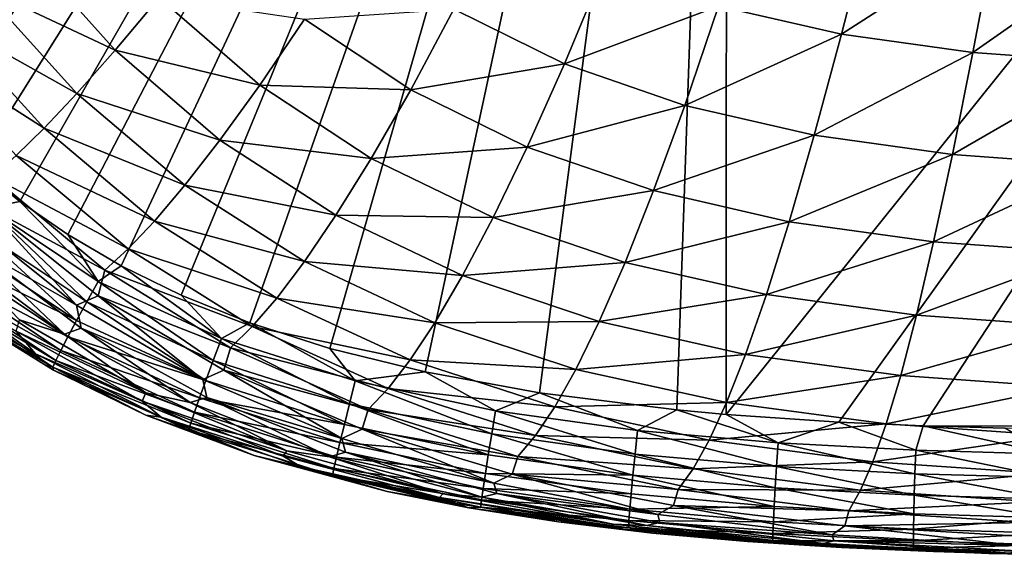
# Model space of a CAD drawing. Header units: metres. Extents: x -82 to 113, y -109 to 109.
# Tile 33 of 256: x -19.3 to -11.35, y -104.44 to -100.1. Entities that reach past the tile are written whole.
import ezdxf

# ---------------------------------------------------------------- set-up
doc = ezdxf.new("R2010")
doc.units = ezdxf.units.M
doc.layers.add('solid_20_382_013_XXX', color=7, linetype='CONTINUOUS')

msp = doc.modelspace()

# ---------------------------------------------------------------- linework, layer by layer
at = {"layer": 'solid_20_382_013_XXX'}
for points in [[(-20.885342, -99.781487, -22.805822), (-20.60183, -100.216522, -22.797157), (-13.589728, -91.606667, -22.789688)], [(-20.60183, -100.216522, -22.797157), (-20.302855, -100.607101, -22.788561), (-13.589728, -91.606667, -22.789688)], [(-20.302855, -100.607101, -22.788561), (-19.98749, -100.959541, -22.77998), (-13.589728, -91.606667, -22.789688)], [(-19.98749, -100.959541, -22.77998), (-19.654539, -101.277946, -22.771368), (-13.589728, -91.606667, -22.789688)], [(-19.654539, -101.277946, -22.771368), (-19.299555, -101.567734, -22.762613), (-13.589728, -91.606667, -22.789688)], [(-19.299555, -101.567734, -22.762613), (-18.912611, -101.836212, -22.753494), (-13.589728, -91.606667, -22.789688)], [(-18.912611, -101.836212, -22.753494), (-18.48201, -102.088188, -22.743786), (-13.589728, -91.606667, -22.789688)], [(-18.48201, -102.088188, -22.743786), (-17.996367, -102.325401, -22.733299), (-13.589728, -91.606667, -22.789688)], [(-17.996367, -102.325401, -22.733299), (-17.440886, -102.548164, -22.721809), (-13.589728, -91.606667, -22.789688)], [(-17.440886, -102.548164, -22.721809), (-16.795193, -102.755341, -22.709036), (-13.589728, -91.606667, -22.789688)], [(-16.795193, -102.755341, -22.709036), (-16.026993, -102.945633, -22.694534), (-13.589728, -91.606667, -22.789688)], [(-16.026993, -102.945633, -22.694534), (-15.10264, -103.11396, -22.677938), (-13.589728, -91.606667, -22.789688)], [(-15.10264, -103.11396, -22.677938), (-13.99379, -103.252106, -22.659105), (-13.589728, -91.606667, -22.789688)], [(-13.99379, -103.252106, -22.659105), (-13.595636, -103.28833, -22.652605), (-13.589728, -91.606667, -22.789688)], [(-13.589728, -91.606667, -22.789688), (-13.595636, -103.28833, -22.652605), (-4.686957, -92.19162, -22.700603)], [(-13.595636, -103.28833, -22.652605), (-12.684458, -103.350037, -22.638199), (-4.686957, -92.19162, -22.700603)], [(-12.684458, -103.350037, -22.638199), (-12.003531, -103.380669, -22.627836), (-4.686957, -92.19162, -22.700603)], [(-12.003531, -103.380669, -22.627836), (-4.714037, -103.392113, -22.535809), (-4.686957, -92.19162, -22.700603)], [(-12.424252, -99.282272, -57.532459), (-12.662992, -100.218567, -56.998489), (-13.656352, -99.991608, -57.025497)], [(-12.424252, -99.282272, -57.532459), (-11.421221, -99.419029, -57.51545), (-12.662992, -100.218567, -56.998489)], [(-11.421221, -99.419029, -57.51545), (-11.602036, -100.366287, -56.978939), (-12.662992, -100.218567, -56.998489)], [(-11.421221, -99.419029, -57.51545), (-10.35915, -99.494072, -57.505028), (-11.602036, -100.366287, -56.978939)], [(-19.285875, -99.501747, -53.789082), (-18.529358, -100.347046, -53.738667), (-19.617027, -99.835442, -52.492405)], [(-18.174435, -99.92041, -54.846432), (-18.529358, -100.347046, -53.738667), (-19.285875, -99.501747, -53.789082)], [(-10.35915, -99.494072, -57.505028), (-10.480798, -100.447189, -56.966934), (-11.602036, -100.366287, -56.978939)], [(-14.575449, -99.673889, -57.0597), (-14.901333, -100.456268, -56.413574), (-15.793552, -100.015678, -56.457615)], [(-14.575449, -99.673889, -57.0597), (-13.656352, -99.991608, -57.025497), (-14.901333, -100.456268, -56.413574)], [(-19.617027, -99.835442, -52.492405), (-18.838186, -100.696838, -52.44788), (-19.89699, -100.10508, -51.001431)], [(-18.529358, -100.347046, -53.738667), (-18.838186, -100.696838, -52.44788), (-19.617027, -99.835442, -52.492405)], [(-18.174435, -99.92041, -54.846432), (-17.361061, -100.629707, -54.793297), (-18.529358, -100.347046, -53.738667)], [(-17.000757, -100.096298, -55.727947), (-17.361061, -100.629707, -54.793297), (-18.174435, -99.92041, -54.846432)], [(-15.793552, -100.015678, -56.457615), (-16.142721, -100.668312, -55.677132), (-17.000757, -100.096298, -55.727947)], [(-15.793552, -100.015678, -56.457615), (-14.901333, -100.456268, -56.413574), (-16.142721, -100.668312, -55.677132)], [(-13.656352, -99.991608, -57.025497), (-13.929756, -100.793106, -56.376495), (-14.901333, -100.456268, -56.413574)], [(-13.656352, -99.991608, -57.025497), (-12.662992, -100.218567, -56.998489), (-13.929756, -100.793106, -56.376495)], [(-19.89699, -100.10508, -51.001431), (-19.102816, -100.977463, -50.963234), (-20.132032, -100.31971, -49.306053)], [(-18.838186, -100.696838, -52.44788), (-19.102816, -100.977463, -50.963234), (-19.89699, -100.10508, -51.001431)], [(-17.000757, -100.096298, -55.727947), (-16.142721, -100.668312, -55.677132), (-17.361061, -100.629707, -54.793297)], [(-12.662992, -100.218567, -56.998489), (-12.882996, -101.033676, -56.347271), (-13.929756, -100.793106, -56.376495)], [(-12.662992, -100.218567, -56.998489), (-11.602036, -100.366287, -56.978939), (-12.882996, -101.033676, -56.347271)], [(-19.102816, -100.977463, -50.963234), (-19.328823, -101.198524, -49.274158), (-20.132032, -100.31971, -49.306053)], [(-18.529358, -100.347046, -53.738667), (-17.683081, -101.074486, -53.689613), (-18.838186, -100.696838, -52.44788)], [(-17.361061, -100.629707, -54.793297), (-17.683081, -101.074486, -53.689613), (-18.529358, -100.347046, -53.738667)], [(-11.602036, -100.366287, -56.978939), (-11.767925, -101.190132, -56.326126), (-12.882996, -101.033676, -56.347271)], [(-11.602036, -100.366287, -56.978939), (-10.480798, -100.447189, -56.966934), (-11.767925, -101.190132, -56.326126)], [(-14.901333, -100.456268, -56.413574), (-15.20229, -101.12883, -55.631886), (-16.142721, -100.668312, -55.677132)], [(-14.901333, -100.456268, -56.413574), (-13.929756, -100.793106, -56.376495), (-15.20229, -101.12883, -55.631886)], [(-10.480798, -100.447189, -56.966934), (-10.592036, -101.275597, -56.313099), (-11.767925, -101.190132, -56.326126)], [(-17.361061, -100.629707, -54.793297), (-16.461201, -101.221184, -54.743847), (-17.683081, -101.074486, -53.689613)], [(-16.142721, -100.668312, -55.677132), (-16.461201, -101.221184, -54.743847), (-17.361061, -100.629707, -54.793297)], [(-16.142721, -100.668312, -55.677132), (-15.20229, -101.12883, -55.631886), (-16.461201, -101.221184, -54.743847)], [(-18.838186, -100.696838, -52.44788), (-17.966078, -101.437363, -52.404392), (-19.102816, -100.977463, -50.963234)], [(-17.683081, -101.074486, -53.689613), (-17.966078, -101.437363, -52.404392), (-18.838186, -100.696838, -52.44788)], [(-13.929756, -100.793106, -56.376495), (-14.181512, -101.480751, -55.593781), (-15.20229, -101.12883, -55.631886)], [(-13.929756, -100.793106, -56.376495), (-12.882996, -101.033676, -56.347271), (-14.181512, -101.480751, -55.593781)], [(-19.102816, -100.977463, -50.963234), (-18.211885, -101.726547, -50.925888), (-19.328823, -101.198524, -49.274158)], [(-17.966078, -101.437363, -52.404392), (-18.211885, -101.726547, -50.925888), (-19.102816, -100.977463, -50.963234)], [(-17.683081, -101.074486, -53.689613), (-16.747505, -101.680527, -53.643764), (-17.966078, -101.437363, -52.404392)], [(-16.461201, -101.221184, -54.743847), (-16.747505, -101.680527, -53.643764), (-17.683081, -101.074486, -53.689613)], [(-12.882996, -101.033676, -56.347271), (-13.084971, -101.731888, -55.563717), (-14.181512, -101.480751, -55.593781)], [(-12.882996, -101.033676, -56.347271), (-11.767925, -101.190132, -56.326126), (-13.084971, -101.731888, -55.563717)], [(-15.20229, -101.12883, -55.631886), (-15.477155, -101.697029, -54.699699), (-16.461201, -101.221184, -54.743847)], [(-15.20229, -101.12883, -55.631886), (-14.181512, -101.480751, -55.593781), (-15.477155, -101.697029, -54.699699)], [(-19.328823, -101.198524, -49.274158), (-18.425423, -101.952095, -49.243053), (-19.522158, -101.369804, -47.37011)], [(-18.211885, -101.726547, -50.925888), (-18.425423, -101.952095, -49.243053), (-19.328823, -101.198524, -49.274158)], [(-16.461201, -101.221184, -54.743847), (-15.477155, -101.697029, -54.699699), (-16.747505, -101.680527, -53.643764)], [(-11.767925, -101.190132, -56.326126), (-11.919785, -101.894997, -55.541904), (-13.084971, -101.731888, -55.563717)], [(-11.767925, -101.190132, -56.326126), (-10.592036, -101.275597, -56.313099), (-11.919785, -101.894997, -55.541904)], [(-19.558002, -101.621178, -22.786274), (-19.299555, -101.567734, -22.762613), (-19.654539, -101.277946, -22.771368)], [(-10.592036, -101.275597, -56.313099), (-10.693644, -101.983841, -55.528366), (-11.919785, -101.894997, -55.541904)], [(-19.522158, -101.369804, -47.37011), (-18.611912, -102.12429, -47.34491), (-19.579552, -101.603073, -45.238869)], [(-18.425423, -101.952095, -49.243053), (-18.611912, -102.12429, -47.34491), (-19.522158, -101.369804, -47.37011)], [(-17.966078, -101.437363, -52.404392), (-17.001551, -102.053619, -52.363556), (-18.211885, -101.726547, -50.925888)], [(-16.747505, -101.680527, -53.643764), (-17.001551, -102.053619, -52.363556), (-17.966078, -101.437363, -52.404392)], [(-14.181512, -101.480751, -55.593781), (-14.411603, -102.060341, -54.662388), (-15.477155, -101.697029, -54.699699)], [(-14.181512, -101.480751, -55.593781), (-13.084971, -101.731888, -55.563717), (-14.411603, -102.060341, -54.662388)], [(-19.579552, -101.603073, -45.238869), (-18.841805, -102.405861, -42.863739), (-19.752892, -101.678017, -42.878754)], [(-19.558002, -101.621178, -22.786274), (-19.675051, -101.769554, -22.845175), (-18.759197, -102.380325, -22.823849)], [(-19.579552, -101.603073, -45.238869), (-18.667379, -102.32946, -45.219379), (-18.841805, -102.405861, -42.863739)], [(-18.611912, -102.12429, -47.34491), (-18.667379, -102.32946, -45.219379), (-19.579552, -101.603073, -45.238869)], [(-18.668249, -102.214241, -22.765507), (-19.299555, -101.567734, -22.762613), (-19.558002, -101.621178, -22.786274)], [(-18.668249, -102.214241, -22.765507), (-19.558002, -101.621178, -22.786274), (-18.759197, -102.380325, -22.823849)], [(-18.668249, -102.214241, -22.765507), (-18.912611, -101.836212, -22.753494), (-19.299555, -101.567734, -22.762613)], [(-19.752892, -101.678017, -42.878754), (-18.841805, -102.405861, -42.863739), (-19.712828, -101.910179, -40.275414)], [(-16.747505, -101.680527, -53.643764), (-15.725541, -102.167603, -53.602623), (-17.001551, -102.053619, -52.363556)], [(-15.477155, -101.697029, -54.699699), (-15.725541, -102.167603, -53.602623), (-16.747505, -101.680527, -53.643764)], [(-15.477155, -101.697029, -54.699699), (-14.411603, -102.060341, -54.662388), (-15.725541, -102.167603, -53.602623)], [(-19.675051, -101.769554, -22.845175), (-19.780201, -101.904144, -22.938433), (-18.840725, -102.530907, -22.916679)], [(-18.759197, -102.380325, -22.823849), (-19.675051, -101.769554, -22.845175), (-18.840725, -102.530907, -22.916679)], [(-18.211885, -101.726547, -50.925888), (-17.225201, -102.349144, -50.890724), (-18.425423, -101.952095, -49.243053)], [(-17.001551, -102.053619, -52.363556), (-17.225201, -102.349144, -50.890724), (-18.211885, -101.726547, -50.925888)], [(-13.084971, -101.731888, -55.563717), (-13.269601, -102.31929, -54.632805), (-14.411603, -102.060341, -54.662388)], [(-13.084971, -101.731888, -55.563717), (-11.919785, -101.894997, -55.541904), (-13.269601, -102.31929, -54.632805)], [(-18.668249, -102.214241, -22.765507), (-18.48201, -102.088188, -22.743786), (-18.912611, -101.836212, -22.753494)], [(-18.840725, -102.530907, -22.916679), (-19.780201, -101.904144, -22.938433), (-19.870972, -102.021713, -23.061916)], [(-19.712828, -101.910179, -40.275414), (-18.938919, -102.640739, -37.420776), (-19.843113, -101.966545, -37.428314)], [(-19.712828, -101.910179, -40.275414), (-18.80464, -102.591278, -40.264786), (-18.938919, -102.640739, -37.420776)], [(-18.841805, -102.405861, -42.863739), (-18.80464, -102.591278, -40.264786), (-19.712828, -101.910179, -40.275414)], [(-11.919785, -101.894997, -55.541904), (-12.058579, -102.487167, -54.611187), (-13.269601, -102.31929, -54.632805)], [(-11.919785, -101.894997, -55.541904), (-10.693644, -101.983841, -55.528366), (-12.058579, -102.487167, -54.611187)], [(-18.910915, -102.662354, -23.039867), (-19.870972, -102.021713, -23.061916), (-19.94487, -102.119026, -23.211502)], [(-18.840725, -102.530907, -22.916679), (-19.870972, -102.021713, -23.061916), (-18.910915, -102.662354, -23.039867)], [(-19.843113, -101.966545, -37.428314), (-18.938919, -102.640739, -37.420776), (-19.302198, -102.52356, -34.326229)], [(-18.425423, -101.952095, -49.243053), (-17.422749, -102.577553, -49.213768), (-18.611912, -102.12429, -47.34491)], [(-17.225201, -102.349144, -50.890724), (-17.422749, -102.577553, -49.213768), (-18.425423, -101.952095, -49.243053)], [(-10.693644, -101.983841, -55.528366), (-10.786496, -102.578331, -54.597607), (-12.058579, -102.487167, -54.611187)], [(-17.670967, -102.675453, -22.744169), (-18.48201, -102.088188, -22.743786), (-18.668249, -102.214241, -22.765507)], [(-17.670967, -102.675453, -22.744169), (-17.996367, -102.325401, -22.733299), (-18.48201, -102.088188, -22.743786)], [(-17.001551, -102.053619, -52.363556), (-15.947988, -102.548302, -52.326714), (-17.225201, -102.349144, -50.890724)], [(-15.725541, -102.167603, -53.602623), (-15.947988, -102.548302, -52.326714), (-17.001551, -102.053619, -52.363556)], [(-14.411603, -102.060341, -54.662388), (-14.620474, -102.539032, -53.567638), (-15.725541, -102.167603, -53.602623)], [(-14.411603, -102.060341, -54.662388), (-13.269601, -102.31929, -54.632805), (-14.620474, -102.539032, -53.567638)], [(-20.066914, -102.168076, -27.369375), (-19.172426, -102.798012, -27.36659), (-19.671452, -102.531677, -23.767109)], [(-19.328209, -102.615417, -30.974964), (-19.172426, -102.798012, -27.36659), (-20.066914, -102.168076, -27.369375)], [(-18.96784, -102.771042, -23.189281), (-19.94487, -102.119026, -23.211502), (-19.999418, -102.192833, -23.383059)], [(-18.910915, -102.662354, -23.039867), (-19.94487, -102.119026, -23.211502), (-18.96784, -102.771042, -23.189281)], [(-18.611912, -102.12429, -47.34491), (-17.598721, -102.749504, -47.321304), (-18.667379, -102.32946, -45.219379)], [(-17.422749, -102.577553, -49.213768), (-17.598721, -102.749504, -47.321304), (-18.611912, -102.12429, -47.34491)], [(-15.725541, -102.167603, -53.602623), (-14.620474, -102.539032, -53.567638), (-15.947988, -102.548302, -52.326714)], [(-19.009581, -102.853348, -23.360794), (-19.999418, -102.192833, -23.383059), (-20.032129, -102.239899, -23.57246)], [(-19.671452, -102.531677, -23.767109), (-19.034212, -102.905632, -23.55027), (-20.032129, -102.239899, -23.57246)], [(-19.009581, -102.853348, -23.360794), (-20.032129, -102.239899, -23.57246), (-19.034212, -102.905632, -23.55027)], [(-18.96784, -102.771042, -23.189281), (-19.999418, -102.192833, -23.383059), (-19.009581, -102.853348, -23.360794)], [(-18.668249, -102.214241, -22.765507), (-18.759197, -102.380325, -22.823849), (-17.737719, -102.85305, -22.801983)], [(-17.670967, -102.675453, -22.744169), (-18.668249, -102.214241, -22.765507), (-17.737719, -102.85305, -22.801983)], [(-18.667379, -102.32946, -45.219379), (-17.822533, -103.006195, -42.850109), (-18.841805, -102.405861, -42.863739)], [(-18.667379, -102.32946, -45.219379), (-17.651682, -102.929695, -45.201374), (-17.822533, -103.006195, -42.850109)], [(-17.598721, -102.749504, -47.321304), (-17.651682, -102.929695, -45.201374), (-18.667379, -102.32946, -45.219379)], [(-17.670967, -102.675453, -22.744169), (-17.440886, -102.548164, -22.721809), (-17.996367, -102.325401, -22.733299)], [(-13.269601, -102.31929, -54.632805), (-13.437848, -102.803375, -53.539677), (-14.620474, -102.539032, -53.567638)], [(-13.269601, -102.31929, -54.632805), (-12.058579, -102.487167, -54.611187), (-13.437848, -102.803375, -53.539677)], [(-18.841805, -102.405861, -42.863739), (-17.822533, -103.006195, -42.850109), (-18.80464, -102.591278, -40.264786)], [(-18.759197, -102.380325, -22.823849), (-18.840725, -102.530907, -22.916679), (-17.797369, -103.01403, -22.894384)], [(-17.737719, -102.85305, -22.801983), (-18.759197, -102.380325, -22.823849), (-17.797369, -103.01403, -22.894384)], [(-17.225201, -102.349144, -50.890724), (-16.146416, -102.848259, -50.858875), (-17.422749, -102.577553, -49.213768)], [(-15.947988, -102.548302, -52.326714), (-16.146416, -102.848259, -50.858875), (-17.225201, -102.349144, -50.890724)], [(-12.058579, -102.487167, -54.611187), (-12.185459, -102.974411, -53.519035), (-13.437848, -102.803375, -53.539677)], [(-12.058579, -102.487167, -54.611187), (-10.786496, -102.578331, -54.597607), (-12.185459, -102.974411, -53.519035)], [(-19.671452, -102.531677, -23.767109), (-19.026726, -102.931389, -23.753098), (-19.034212, -102.905632, -23.55027)], [(-19.172426, -102.798012, -27.36659), (-19.026726, -102.931389, -23.753098), (-19.671452, -102.531677, -23.767109)], [(-19.302198, -102.52356, -34.326229), (-18.283236, -103.114532, -34.321461), (-19.328209, -102.615417, -30.974964)], [(-18.938919, -102.640739, -37.420776), (-18.283236, -103.114532, -34.321461), (-19.302198, -102.52356, -34.326229)], [(-17.797369, -103.01403, -22.894384), (-18.840725, -102.530907, -22.916679), (-18.910915, -102.662354, -23.039867)], [(-16.590431, -103.017448, -22.722765), (-17.440886, -102.548164, -22.721809), (-17.670967, -102.675453, -22.744169)], [(-17.422749, -102.577553, -49.213768), (-16.324512, -103.078239, -49.187206), (-17.598721, -102.749504, -47.321304)], [(-16.590431, -103.017448, -22.722765), (-16.795193, -102.755341, -22.709036), (-17.440886, -102.548164, -22.721809)], [(-16.146416, -102.848259, -50.858875), (-16.324512, -103.078239, -49.187206), (-17.422749, -102.577553, -49.213768)], [(-15.947988, -102.548302, -52.326714), (-14.809157, -102.925041, -52.295158), (-16.146416, -102.848259, -50.858875)], [(-14.620474, -102.539032, -53.567638), (-14.809157, -102.925041, -52.295158), (-15.947988, -102.548302, -52.326714)], [(-14.620474, -102.539032, -53.567638), (-13.437848, -102.803375, -53.539677), (-14.809157, -102.925041, -52.295158)], [(-10.786496, -102.578331, -54.597607), (-10.871589, -103.066994, -53.505859), (-12.185459, -102.974411, -53.519035)], [(-19.328209, -102.615417, -30.974964), (-18.311365, -103.181023, -30.97164), (-19.172426, -102.798012, -27.36659)], [(-18.283236, -103.114532, -34.321461), (-18.311365, -103.181023, -30.97164), (-19.328209, -102.615417, -30.974964)], [(-17.848524, -103.15451, -23.017246), (-18.910915, -102.662354, -23.039867), (-18.96784, -102.771042, -23.189281)], [(-18.80464, -102.591278, -40.264786), (-17.923649, -103.193291, -37.414284), (-18.938919, -102.640739, -37.420776)], [(-18.938919, -102.640739, -37.420776), (-17.923649, -103.193291, -37.414284), (-18.283236, -103.114532, -34.321461)], [(-17.797369, -103.01403, -22.894384), (-18.910915, -102.662354, -23.039867), (-17.848524, -103.15451, -23.017246)], [(-18.80464, -102.591278, -40.264786), (-17.78949, -103.150955, -40.25539), (-17.923649, -103.193291, -37.414284)], [(-17.822533, -103.006195, -42.850109), (-17.78949, -103.150955, -40.25539), (-18.80464, -102.591278, -40.264786)], [(-17.670967, -102.675453, -22.744169), (-17.737719, -102.85305, -22.801983), (-16.637125, -103.201508, -22.780128)], [(-16.590431, -103.017448, -22.722765), (-17.670967, -102.675453, -22.744169), (-16.637125, -103.201508, -22.780128)], [(-19.172426, -102.798012, -27.36659), (-18.159138, -103.30983, -27.36422), (-19.026726, -102.931389, -23.753098)], [(-18.311365, -103.181023, -30.97164), (-18.159138, -103.30983, -27.36422), (-19.172426, -102.798012, -27.36659)], [(-17.889776, -103.270607, -23.166443), (-18.96784, -102.771042, -23.189281), (-19.009581, -102.853348, -23.360794)], [(-17.848524, -103.15451, -23.017246), (-18.96784, -102.771042, -23.189281), (-17.889776, -103.270607, -23.166443)], [(-17.598721, -102.749504, -47.321304), (-16.486141, -103.249184, -47.299942), (-17.651682, -102.929695, -45.201374)], [(-16.324512, -103.078239, -49.187206), (-16.486141, -103.249184, -47.299942), (-17.598721, -102.749504, -47.321304)], [(-16.590431, -103.017448, -22.722765), (-16.026993, -102.945633, -22.694534), (-16.795193, -102.755341, -22.709036)], [(-13.437848, -102.803375, -53.539677), (-13.59103, -103.192734, -52.269718), (-14.809157, -102.925041, -52.295158)], [(-13.437848, -102.803375, -53.539677), (-12.185459, -102.974411, -53.519035), (-13.59103, -103.192734, -52.269718)], [(-17.919731, -103.358444, -23.337843), (-19.009581, -102.853348, -23.360794), (-19.034212, -102.905632, -23.55027)], [(-17.889776, -103.270607, -23.166443), (-19.009581, -102.853348, -23.360794), (-17.919731, -103.358444, -23.337843)], [(-17.737719, -102.85305, -22.801983), (-17.797369, -103.01403, -22.894384), (-16.678652, -103.368332, -22.872158)], [(-16.637125, -103.201508, -22.780128), (-17.737719, -102.85305, -22.801983), (-16.678652, -103.368332, -22.872158)], [(-16.146416, -102.848259, -50.858875), (-14.979585, -103.227844, -50.83144), (-16.324512, -103.078239, -49.187206)], [(-14.809157, -102.925041, -52.295158), (-14.979585, -103.227844, -50.83144), (-16.146416, -102.848259, -50.858875)], [(-18.282879, -103.294113, -23.737518), (-17.936985, -103.414131, -23.527319), (-19.034212, -102.905632, -23.55027)], [(-17.919731, -103.358444, -23.337843), (-19.034212, -102.905632, -23.55027), (-17.936985, -103.414131, -23.527319)], [(-19.026726, -102.931389, -23.753098), (-18.282879, -103.294113, -23.737518), (-19.034212, -102.905632, -23.55027)], [(-18.159138, -103.30983, -27.36422), (-18.282879, -103.294113, -23.737518), (-19.026726, -102.931389, -23.753098)], [(-17.651682, -102.929695, -45.201374), (-16.697823, -103.483757, -42.83807), (-17.822533, -103.006195, -42.850109)], [(-17.651682, -102.929695, -45.201374), (-16.535669, -103.408051, -45.185238), (-16.697823, -103.483757, -42.83807)], [(-16.486141, -103.249184, -47.299942), (-16.535669, -103.408051, -45.185238), (-17.651682, -102.929695, -45.201374)], [(-15.457047, -103.258347, -22.701818), (-16.026993, -102.945633, -22.694534), (-16.590431, -103.017448, -22.722765)], [(-15.457047, -103.258347, -22.701818), (-15.10264, -103.11396, -22.677938), (-16.026993, -102.945633, -22.694534)], [(-14.809157, -102.925041, -52.295158), (-13.59103, -103.192734, -52.269718), (-14.979585, -103.227844, -50.83144)], [(-12.185459, -102.974411, -53.519035), (-12.30178, -103.365593, -52.250725), (-13.59103, -103.192734, -52.269718)], [(-12.185459, -102.974411, -53.519035), (-10.871589, -103.066994, -53.505859), (-12.30178, -103.365593, -52.250725)], [(-16.678652, -103.368332, -22.872158), (-17.797369, -103.01403, -22.894384), (-17.848524, -103.15451, -23.017246)], [(-17.822533, -103.006195, -42.850109), (-16.697823, -103.483757, -42.83807), (-17.78949, -103.150955, -40.25539)], [(-16.590431, -103.017448, -22.722765), (-16.637125, -103.201508, -22.780128), (-15.48837, -103.445847, -22.758833)], [(-15.457047, -103.258347, -22.701818), (-16.590431, -103.017448, -22.722765), (-15.48837, -103.445847, -22.758833)], [(-18.283236, -103.114532, -34.321461), (-17.142822, -103.5811, -34.317528), (-18.311365, -103.181023, -30.97164)], [(-17.923649, -103.193291, -37.414284), (-17.142822, -103.5811, -34.317528), (-18.283236, -103.114532, -34.321461)], [(-16.324512, -103.078239, -49.187206), (-15.134855, -103.458458, -49.164234), (-16.486141, -103.249184, -47.299942)], [(-14.979585, -103.227844, -50.83144), (-15.134855, -103.458458, -49.164234), (-16.324512, -103.078239, -49.187206)], [(-14.3105, -103.418732, -22.681929), (-15.10264, -103.11396, -22.677938), (-15.457047, -103.258347, -22.701818)], [(-14.3105, -103.418732, -22.681929), (-13.99379, -103.252106, -22.659105), (-15.10264, -103.11396, -22.677938)], [(-10.871589, -103.066994, -53.505859), (-10.950029, -103.458893, -52.238388), (-12.30178, -103.365593, -52.250725)], [(-18.311365, -103.181023, -30.97164), (-17.171705, -103.625938, -30.968916), (-18.159138, -103.30983, -27.36422)], [(-17.142822, -103.5811, -34.317528), (-17.171705, -103.625938, -30.968916), (-18.311365, -103.181023, -30.97164)], [(-17.78949, -103.150955, -40.25539), (-16.799017, -103.629929, -37.408806), (-17.923649, -103.193291, -37.414284)], [(-17.923649, -103.193291, -37.414284), (-16.799017, -103.629929, -37.408806), (-17.142822, -103.5811, -34.317528)], [(-16.714052, -103.513885, -22.994728), (-17.848524, -103.15451, -23.017246), (-17.889776, -103.270607, -23.166443)], [(-16.678652, -103.368332, -22.872158), (-17.848524, -103.15451, -23.017246), (-16.714052, -103.513885, -22.994728)], [(-17.78949, -103.150955, -40.25539), (-16.669596, -103.594406, -40.247265), (-16.799017, -103.629929, -37.408806)], [(-16.697823, -103.483757, -42.83807), (-16.669596, -103.594406, -40.247265), (-17.78949, -103.150955, -40.25539)], [(-16.637125, -103.201508, -22.780128), (-16.678652, -103.368332, -22.872158), (-15.516019, -103.615776, -22.850573)], [(-15.48837, -103.445847, -22.758833), (-16.637125, -103.201508, -22.780128), (-15.516019, -103.615776, -22.850573)], [(-13.59103, -103.192734, -52.269718), (-13.730992, -103.497147, -50.809143), (-14.979585, -103.227844, -50.83144)], [(-13.59103, -103.192734, -52.269718), (-12.30178, -103.365593, -52.250725), (-13.730992, -103.497147, -50.809143)], [(-18.282879, -103.294113, -23.737518), (-17.406399, -103.62043, -23.71991), (-17.936985, -103.414131, -23.527319)], [(-18.159138, -103.30983, -27.36422), (-17.406399, -103.62043, -23.71991), (-18.282879, -103.294113, -23.737518)], [(-16.742352, -103.634148, -23.143715), (-17.889776, -103.270607, -23.166443), (-17.919731, -103.358444, -23.337843)], [(-16.714052, -103.513885, -22.994728), (-17.889776, -103.270607, -23.166443), (-16.742352, -103.634148, -23.143715)], [(-16.486141, -103.249184, -47.299942), (-15.27818, -103.628021, -47.281448), (-16.535669, -103.408051, -45.185238)], [(-15.134855, -103.458458, -49.164234), (-15.27818, -103.628021, -47.281448), (-16.486141, -103.249184, -47.299942)], [(-15.457047, -103.258347, -22.701818), (-15.48837, -103.445847, -22.758833), (-14.330592, -103.607925, -22.738684)], [(-14.3105, -103.418732, -22.681929), (-15.457047, -103.258347, -22.701818), (-14.330592, -103.607925, -22.738684)], [(-14.979585, -103.227844, -50.83144), (-13.730992, -103.497147, -50.809143), (-15.134855, -103.458458, -49.164234)], [(-13.176174, -103.518852, -22.663383), (-13.99379, -103.252106, -22.659105), (-14.3105, -103.418732, -22.681929)], [(-13.176174, -103.518852, -22.663383), (-13.595636, -103.28833, -22.652605), (-13.99379, -103.252106, -22.659105)], [(-13.176174, -103.518852, -22.663383), (-12.684458, -103.350037, -22.638199), (-13.595636, -103.28833, -22.652605)], [(-18.159138, -103.30983, -27.36422), (-17.027714, -103.710617, -27.36224), (-17.406399, -103.62043, -23.71991)], [(-17.171705, -103.625938, -30.968916), (-17.027714, -103.710617, -27.36224), (-18.159138, -103.30983, -27.36422)], [(-16.76259, -103.725105, -23.314993), (-17.919731, -103.358444, -23.337843), (-17.936985, -103.414131, -23.527319)], [(-16.742352, -103.634148, -23.143715), (-17.919731, -103.358444, -23.337843), (-16.76259, -103.725105, -23.314993)], [(-15.516019, -103.615776, -22.850573), (-16.678652, -103.368332, -22.872158), (-16.714052, -103.513885, -22.994728)], [(-12.30178, -103.365593, -52.250725), (-12.409152, -103.670715, -50.79232), (-13.730992, -103.497147, -50.809143)], [(-12.063324, -103.5774, -22.646145), (-12.684458, -103.350037, -22.638199), (-13.176174, -103.518852, -22.663383)], [(-12.063324, -103.5774, -22.646145), (-12.003531, -103.380669, -22.627836), (-12.684458, -103.350037, -22.638199)], [(-12.30178, -103.365593, -52.250725), (-10.950029, -103.458893, -52.238388), (-12.409152, -103.670715, -50.79232)], [(-10.980012, -103.608353, -22.630222), (-12.003531, -103.380669, -22.627836), (-12.063324, -103.5774, -22.646145)], [(-12.003531, -103.380669, -22.627836), (-11.342927, -103.400436, -22.618109), (-4.714037, -103.392113, -22.535809)], [(-10.980012, -103.608353, -22.630222), (-11.342927, -103.400436, -22.618109), (-12.003531, -103.380669, -22.627836)], [(-17.406399, -103.62043, -23.71991), (-16.773798, -103.782707, -23.504438), (-17.936985, -103.414131, -23.527319)], [(-16.76259, -103.725105, -23.314993), (-17.936985, -103.414131, -23.527319), (-16.773798, -103.782707, -23.504438)], [(-16.535669, -103.408051, -45.185238), (-15.470848, -103.844032, -42.827812), (-16.697823, -103.483757, -42.83807)], [(-16.535669, -103.408051, -45.185238), (-15.322933, -103.769554, -45.171356), (-15.470848, -103.844032, -42.827812)], [(-15.27818, -103.628021, -47.281448), (-15.322933, -103.769554, -45.171356), (-16.535669, -103.408051, -45.185238)], [(-15.48837, -103.445847, -22.758833), (-15.516019, -103.615776, -22.850573), (-14.348109, -103.779396, -22.830212)], [(-14.330592, -103.607925, -22.738684), (-15.48837, -103.445847, -22.758833), (-14.348109, -103.779396, -22.830212)], [(-15.134855, -103.458458, -49.164234), (-13.860245, -103.727768, -49.145443), (-15.27818, -103.628021, -47.281448)], [(-13.730992, -103.497147, -50.809143), (-13.860245, -103.727768, -49.145443), (-15.134855, -103.458458, -49.164234)], [(-14.3105, -103.418732, -22.681929), (-14.330592, -103.607925, -22.738684), (-13.188335, -103.708832, -22.719948)], [(-13.176174, -103.518852, -22.663383), (-14.3105, -103.418732, -22.681929), (-13.188335, -103.708832, -22.719948)], [(-10.950029, -103.458893, -52.238388), (-11.023026, -103.764175, -50.781212), (-12.409152, -103.670715, -50.79232)], [(-15.539365, -103.764038, -22.972916), (-16.714052, -103.513885, -22.994728), (-16.742352, -103.634148, -23.143715)], [(-15.516019, -103.615776, -22.850573), (-16.714052, -103.513885, -22.994728), (-15.539365, -103.764038, -22.972916)], [(-16.697823, -103.483757, -42.83807), (-15.470848, -103.844032, -42.827812), (-16.669596, -103.594406, -40.247265)], [(-13.730992, -103.497147, -50.809143), (-12.409152, -103.670715, -50.79232), (-13.860245, -103.727768, -49.145443)], [(-13.176174, -103.518852, -22.663383), (-13.188335, -103.708832, -22.719948), (-12.069963, -103.767754, -22.702572)], [(-12.063324, -103.5774, -22.646145), (-13.176174, -103.518852, -22.663383), (-12.069963, -103.767754, -22.702572)], [(-17.142822, -103.5811, -34.317528), (-15.882638, -103.930527, -34.314358), (-17.171705, -103.625938, -30.968916)], [(-16.799017, -103.629929, -37.408806), (-15.882638, -103.930527, -34.314358), (-17.142822, -103.5811, -34.317528)], [(-16.669596, -103.594406, -40.247265), (-15.567213, -103.956993, -37.404301), (-16.799017, -103.629929, -37.408806)], [(-16.669596, -103.594406, -40.247265), (-15.447613, -103.927452, -40.240463), (-15.567213, -103.956993, -37.404301)], [(-15.470848, -103.844032, -42.827812), (-15.447613, -103.927452, -40.240463), (-16.669596, -103.594406, -40.247265)], [(-14.348109, -103.779396, -22.830212), (-15.516019, -103.615776, -22.850573), (-15.539365, -103.764038, -22.972916)], [(-14.330592, -103.607925, -22.738684), (-14.348109, -103.779396, -22.830212), (-13.198706, -103.88102, -22.811327)], [(-13.188335, -103.708832, -22.719948), (-14.330592, -103.607925, -22.738684), (-13.198706, -103.88102, -22.811327)], [(-12.063324, -103.5774, -22.646145), (-12.069963, -103.767754, -22.702572), (-10.982971, -103.798897, -22.686548)], [(-10.980012, -103.608353, -22.630222), (-12.063324, -103.5774, -22.646145), (-10.982971, -103.798897, -22.686548)], [(-17.406399, -103.62043, -23.71991), (-16.332005, -103.909744, -23.699408), (-16.773798, -103.782707, -23.504438)], [(-17.027714, -103.710617, -27.36224), (-16.332005, -103.909744, -23.699408), (-17.406399, -103.62043, -23.71991)], [(-17.171705, -103.625938, -30.968916), (-15.910556, -103.95784, -30.966736), (-17.027714, -103.710617, -27.36224)], [(-15.882638, -103.930527, -34.314358), (-15.910556, -103.95784, -30.966736), (-17.171705, -103.625938, -30.968916)], [(-16.799017, -103.629929, -37.408806), (-15.567213, -103.956993, -37.404301), (-15.882638, -103.930527, -34.314358)], [(-15.557767, -103.886528, -23.12174), (-16.742352, -103.634148, -23.143715), (-16.76259, -103.725105, -23.314993)], [(-15.539365, -103.764038, -22.972916), (-16.742352, -103.634148, -23.143715), (-15.557767, -103.886528, -23.12174)], [(-15.27818, -103.628021, -47.281448), (-13.981365, -103.895905, -47.266266), (-15.322933, -103.769554, -45.171356)], [(-13.860245, -103.727768, -49.145443), (-13.981365, -103.895905, -47.266266), (-15.27818, -103.628021, -47.281448)], [(-12.409152, -103.670715, -50.79232), (-12.509494, -103.901031, -49.131138), (-13.860245, -103.727768, -49.145443)], [(-12.409152, -103.670715, -50.79232), (-11.023026, -103.764175, -50.781212), (-12.509494, -103.901031, -49.131138)], [(-17.027714, -103.710617, -27.36224), (-15.779465, -104.008057, -27.360628), (-16.332005, -103.909744, -23.699408)], [(-15.910556, -103.95784, -30.966736), (-15.779465, -104.008057, -27.360628), (-17.027714, -103.710617, -27.36224)], [(-15.570595, -103.979141, -23.292925), (-16.76259, -103.725105, -23.314993), (-16.773798, -103.782707, -23.504438)], [(-15.557767, -103.886528, -23.12174), (-16.76259, -103.725105, -23.314993), (-15.570595, -103.979141, -23.292925)], [(-14.362663, -103.929001, -22.952393), (-15.539365, -103.764038, -22.972916), (-15.557767, -103.886528, -23.12174)], [(-14.348109, -103.779396, -22.830212), (-15.539365, -103.764038, -22.972916), (-14.362663, -103.929001, -22.952393)], [(-15.322933, -103.769554, -45.171356), (-14.147996, -104.097679, -42.819447), (-15.470848, -103.844032, -42.827812)], [(-15.322933, -103.769554, -45.171356), (-14.019992, -104.024582, -45.159977), (-14.147996, -104.097679, -42.819447)], [(-13.981365, -103.895905, -47.266266), (-14.019992, -104.024582, -45.159977), (-15.322933, -103.769554, -45.171356)], [(-13.860245, -103.727768, -49.145443), (-12.509494, -103.901031, -49.131138), (-13.981365, -103.895905, -47.266266)], [(-13.188335, -103.708832, -22.719948), (-13.198706, -103.88102, -22.811327), (-12.075366, -103.940285, -22.793852)], [(-12.069963, -103.767754, -22.702572), (-13.188335, -103.708832, -22.719948), (-12.075366, -103.940285, -22.793852)], [(-11.023026, -103.764175, -50.781212), (-11.091877, -103.994141, -49.12154), (-12.509494, -103.901031, -49.131138)], [(-12.069963, -103.767754, -22.702572), (-12.075366, -103.940285, -22.793852), (-10.985071, -103.971611, -22.77776)], [(-10.982971, -103.798897, -22.686548), (-12.069963, -103.767754, -22.702572), (-10.985071, -103.971611, -22.77776)], [(-15.672637, -104.041458, -23.687387), (-15.577211, -104.037766, -23.482347), (-16.773798, -103.782707, -23.504438)], [(-15.570595, -103.979141, -23.292925), (-16.773798, -103.782707, -23.504438), (-15.577211, -104.037766, -23.482347)], [(-16.332005, -103.909744, -23.699408), (-15.672637, -104.041458, -23.687387), (-16.773798, -103.782707, -23.504438)], [(-15.470848, -103.844032, -42.827812), (-14.147996, -104.097679, -42.819447), (-15.447613, -103.927452, -40.240463)], [(-14.348109, -103.779396, -22.830212), (-14.362663, -103.929001, -22.952393), (-13.207067, -104.031258, -22.933401)], [(-13.198706, -103.88102, -22.811327), (-14.348109, -103.779396, -22.830212), (-13.207067, -104.031258, -22.933401)], [(-15.779465, -104.008057, -27.360628), (-15.672637, -104.041458, -23.687387), (-16.332005, -103.909744, -23.699408)], [(-15.882638, -103.930527, -34.314358), (-14.508466, -104.1745, -34.311886), (-15.910556, -103.95784, -30.966736)], [(-15.567213, -103.956993, -37.404301), (-14.508466, -104.1745, -34.311886), (-15.882638, -103.930527, -34.314358)], [(-14.373857, -104.052597, -23.101107), (-15.557767, -103.886528, -23.12174), (-15.570595, -103.979141, -23.292925)], [(-15.447613, -103.927452, -40.240463), (-14.234564, -104.185898, -37.400726), (-15.567213, -103.956993, -37.404301)], [(-14.362663, -103.929001, -22.952393), (-15.557767, -103.886528, -23.12174), (-14.373857, -104.052597, -23.101107)], [(-15.447613, -103.927452, -40.240463), (-14.12996, -104.161201, -40.234978), (-14.234564, -104.185898, -37.400726)], [(-14.147996, -104.097679, -42.819447), (-14.12996, -104.161201, -40.234978), (-15.447613, -103.927452, -40.240463)], [(-13.207067, -104.031258, -22.933401), (-14.362663, -103.929001, -22.952393), (-14.373857, -104.052597, -23.101107)], [(-13.981365, -103.895905, -47.266266), (-12.604747, -104.067924, -47.254627), (-14.019992, -104.024582, -45.159977)], [(-12.509494, -103.901031, -49.131138), (-12.604747, -104.067924, -47.254627), (-13.981365, -103.895905, -47.266266)], [(-13.198706, -103.88102, -22.811327), (-13.207067, -104.031258, -22.933401), (-12.079432, -104.09082, -22.915861)], [(-12.075366, -103.940285, -22.793852), (-13.198706, -103.88102, -22.811327), (-12.079432, -104.09082, -22.915861)], [(-12.509494, -103.901031, -49.131138), (-11.091877, -103.994141, -49.12154), (-12.604747, -104.067924, -47.254627)], [(-15.910556, -103.95784, -30.966736), (-14.533815, -104.188774, -30.96504), (-15.779465, -104.008057, -27.360628)], [(-14.508466, -104.1745, -34.311886), (-14.533815, -104.188774, -30.96504), (-15.910556, -103.95784, -30.966736)], [(-15.779465, -104.008057, -27.360628), (-14.42084, -104.214333, -27.35936), (-15.672637, -104.041458, -23.687387)], [(-14.533815, -104.188774, -30.96504), (-14.42084, -104.214333, -27.35936), (-15.779465, -104.008057, -27.360628)], [(-14.381303, -104.146042, -23.272232), (-15.570595, -103.979141, -23.292925), (-15.577211, -104.037766, -23.482347)], [(-14.373857, -104.052597, -23.101107), (-15.570595, -103.979141, -23.292925), (-14.381303, -104.146042, -23.272232)], [(-15.567213, -103.956993, -37.404301), (-14.234564, -104.185898, -37.400726), (-14.508466, -104.1745, -34.311886)], [(-11.091877, -103.994141, -49.12154), (-11.157889, -104.160202, -47.246708), (-12.604747, -104.067924, -47.254627)], [(-12.075366, -103.940285, -22.793852), (-12.079432, -104.09082, -22.915861), (-10.986291, -104.122307, -22.899733)], [(-10.985071, -103.971611, -22.77776), (-12.075366, -103.940285, -22.793852), (-10.986291, -104.122307, -22.899733)], [(-15.672637, -104.041458, -23.687387), (-14.94798, -104.15522, -23.674639), (-15.577211, -104.037766, -23.482347)], [(-14.42084, -104.214333, -27.35936), (-14.94798, -104.15522, -23.674639), (-15.672637, -104.041458, -23.687387)], [(-14.94798, -104.15522, -23.674639), (-14.384605, -104.205193, -23.461653), (-15.577211, -104.037766, -23.482347)], [(-14.381303, -104.146042, -23.272232), (-15.577211, -104.037766, -23.482347), (-14.384605, -104.205193, -23.461653)], [(-13.213195, -104.15538, -23.08205), (-14.373857, -104.052597, -23.101107), (-14.381303, -104.146042, -23.272232)], [(-13.207067, -104.031258, -22.933401), (-14.373857, -104.052597, -23.101107), (-13.213195, -104.15538, -23.08205)], [(-14.019992, -104.024582, -45.159977), (-12.7384, -104.259758, -42.813026), (-14.147996, -104.097679, -42.819447)], [(-14.019992, -104.024582, -45.159977), (-12.635745, -104.187881, -45.151234), (-12.7384, -104.259758, -42.813026)], [(-12.604747, -104.067924, -47.254627), (-12.635745, -104.187881, -45.151234), (-14.019992, -104.024582, -45.159977)], [(-12.079432, -104.09082, -22.915861), (-13.207067, -104.031258, -22.933401), (-13.213195, -104.15538, -23.08205)], [(-12.079432, -104.09082, -22.915861), (-13.213195, -104.15538, -23.08205), (-12.082056, -104.215179, -23.06448)], [(-12.604747, -104.067924, -47.254627), (-11.157889, -104.160202, -47.246708), (-12.635745, -104.187881, -45.151234)], [(-10.986291, -104.122307, -22.899733), (-12.079432, -104.09082, -22.915861), (-12.082056, -104.215179, -23.06448)], [(-14.94798, -104.15522, -23.674639), (-14.188693, -104.246223, -23.661787), (-14.384605, -104.205193, -23.461653)], [(-14.42084, -104.214333, -27.35936), (-14.188693, -104.246223, -23.661787), (-14.94798, -104.15522, -23.674639)], [(-14.508466, -104.1745, -34.311886), (-13.030127, -104.329048, -34.31004), (-14.533815, -104.188774, -30.96504)], [(-14.234564, -104.185898, -37.400726), (-13.030127, -104.329048, -34.31004), (-14.508466, -104.1745, -34.311886)], [(-13.216869, -104.249229, -23.253155), (-14.381303, -104.146042, -23.272232), (-14.384605, -104.205193, -23.461653)], [(-13.213195, -104.15538, -23.08205), (-14.381303, -104.146042, -23.272232), (-13.216869, -104.249229, -23.253155)], [(-14.12996, -104.161201, -40.234978), (-12.809958, -104.331146, -37.398018), (-14.234564, -104.185898, -37.400726)], [(-14.147996, -104.097679, -42.819447), (-12.7384, -104.259758, -42.813026), (-14.12996, -104.161201, -40.234978)], [(-14.12996, -104.161201, -40.234978), (-12.725365, -104.309982, -40.230793), (-12.809958, -104.331146, -37.398018)], [(-12.7384, -104.259758, -42.813026), (-12.725365, -104.309982, -40.230793), (-14.12996, -104.161201, -40.234978)], [(-12.082056, -104.215179, -23.06448), (-13.213195, -104.15538, -23.08205), (-13.216869, -104.249229, -23.253155)], [(-11.157889, -104.160202, -47.246708), (-11.179678, -104.275192, -45.145229), (-12.635745, -104.187881, -45.151234)], [(-10.986291, -104.122307, -22.899733), (-12.082056, -104.215179, -23.06448), (-10.986602, -104.246796, -23.048344)], [(-14.533815, -104.188774, -30.96504), (-13.051228, -104.334511, -30.963778), (-14.42084, -104.214333, -27.35936)], [(-13.030127, -104.329048, -34.31004), (-13.051228, -104.334511, -30.963778), (-14.533815, -104.188774, -30.96504)], [(-14.42084, -104.214333, -27.35936), (-12.960938, -104.343941, -27.358404), (-14.188693, -104.246223, -23.661787)], [(-13.051228, -104.334511, -30.963778), (-12.960938, -104.343941, -27.358404), (-14.42084, -104.214333, -27.35936)], [(-13.421327, -104.314468, -23.649296), (-13.217868, -104.308632, -23.442593), (-14.384605, -104.205193, -23.461653)], [(-13.216869, -104.249229, -23.253155), (-14.384605, -104.205193, -23.461653), (-13.217868, -104.308632, -23.442593)], [(-14.188693, -104.246223, -23.661787), (-13.421327, -104.314468, -23.649296), (-14.384605, -104.205193, -23.461653)], [(-14.234564, -104.185898, -37.400726), (-12.809958, -104.331146, -37.398018), (-13.030127, -104.329048, -34.31004)], [(-12.960938, -104.343941, -27.358404), (-13.421327, -104.314468, -23.649296), (-14.188693, -104.246223, -23.661787)], [(-12.083135, -104.309189, -23.235586), (-13.216869, -104.249229, -23.253155), (-13.217868, -104.308632, -23.442593)], [(-12.082056, -104.215179, -23.06448), (-13.216869, -104.249229, -23.253155), (-12.083135, -104.309189, -23.235586)], [(-12.635745, -104.187881, -45.151234), (-11.251863, -104.346291, -42.808582), (-12.7384, -104.259758, -42.813026)], [(-12.635745, -104.187881, -45.151234), (-11.179678, -104.275192, -45.145229), (-11.251863, -104.346291, -42.808582)], [(-10.986602, -104.246796, -23.048344), (-12.082056, -104.215179, -23.06448), (-12.083135, -104.309189, -23.235586)], [(-10.986602, -104.246796, -23.048344), (-12.083135, -104.309189, -23.235586), (-10.985982, -104.340897, -23.219469)], [(-13.421327, -104.314468, -23.649296), (-12.662098, -104.362946, -23.637394), (-13.217868, -104.308632, -23.442593)], [(-12.960938, -104.343941, -27.358404), (-12.662098, -104.362946, -23.637394), (-13.421327, -104.314468, -23.649296)], [(-12.662098, -104.362946, -23.637394), (-12.082564, -104.368668, -23.425058), (-13.217868, -104.308632, -23.442593)], [(-12.083135, -104.309189, -23.235586), (-13.217868, -104.308632, -23.442593), (-12.082564, -104.368668, -23.425058)], [(-13.030127, -104.329048, -34.31004), (-11.458381, -104.410965, -34.308754), (-13.051228, -104.334511, -30.963778)], [(-13.051228, -104.334511, -30.963778), (-11.473557, -104.411469, -30.9629), (-12.960938, -104.343941, -27.358404)], [(-11.458381, -104.410965, -34.308754), (-11.473557, -104.411469, -30.9629), (-13.051228, -104.334511, -30.963778)], [(-12.809958, -104.331146, -37.398018), (-11.458381, -104.410965, -34.308754), (-13.030127, -104.329048, -34.31004)], [(-12.725365, -104.309982, -40.230793), (-11.303199, -104.40815, -37.39613), (-12.809958, -104.331146, -37.398018)], [(-12.809958, -104.331146, -37.398018), (-11.303199, -104.40815, -37.39613), (-11.458381, -104.410965, -34.308754)], [(-12.7384, -104.259758, -42.813026), (-11.251863, -104.346291, -42.808582), (-12.725365, -104.309982, -40.230793)], [(-12.725365, -104.309982, -40.230793), (-11.243373, -104.389061, -40.227882), (-11.303199, -104.40815, -37.39613)], [(-11.251863, -104.346291, -42.808582), (-11.243373, -104.389061, -40.227882), (-12.725365, -104.309982, -40.230793)], [(-10.985982, -104.340897, -23.219469), (-12.083135, -104.309189, -23.235586), (-12.082564, -104.368668, -23.425058)], [(-12.960938, -104.343941, -27.358404), (-11.41008, -104.412102, -27.357738), (-12.662098, -104.362946, -23.637394)], [(-11.473557, -104.411469, -30.9629), (-11.41008, -104.412102, -27.357738), (-12.960938, -104.343941, -27.358404)], [(-12.662098, -104.362946, -23.637394), (-11.921465, -104.395569, -23.626198), (-12.082564, -104.368668, -23.425058)], [(-11.41008, -104.412102, -27.357738), (-11.921465, -104.395569, -23.626198), (-12.662098, -104.362946, -23.637394)], [(-10.985982, -104.340897, -23.219469), (-12.082564, -104.368668, -23.425058), (-10.984404, -104.400421, -23.408985)], [(-11.209723, -104.416306, -23.61581), (-10.984404, -104.400421, -23.408985), (-12.082564, -104.368668, -23.425058)], [(-11.921465, -104.395569, -23.626198), (-11.209723, -104.416306, -23.61581), (-12.082564, -104.368668, -23.425058)], [(-11.41008, -104.412102, -27.357738), (-11.209723, -104.416306, -23.61581), (-11.921465, -104.395569, -23.626198)], [(-11.458381, -104.410965, -34.308754), (-9.810608, -104.442131, -34.307999), (-11.473557, -104.411469, -30.9629)], [(-11.473557, -104.411469, -30.9629), (-9.818625, -104.440659, -30.962387), (-11.41008, -104.412102, -27.357738)], [(-9.810608, -104.442131, -34.307999), (-9.818625, -104.440659, -30.962387), (-11.473557, -104.411469, -30.9629)], [(-11.303199, -104.40815, -37.39613), (-9.810608, -104.442131, -34.307999), (-11.458381, -104.410965, -34.308754)], [(-11.41008, -104.412102, -27.357738), (-9.785646, -104.437927, -27.357347), (-11.209723, -104.416306, -23.61581)], [(-9.818625, -104.440659, -30.962387), (-9.785646, -104.437927, -27.357347), (-11.41008, -104.412102, -27.357738)]]:
    msp.add_3dface(points, dxfattribs=at)

doc.saveas('drawing.dxf')
